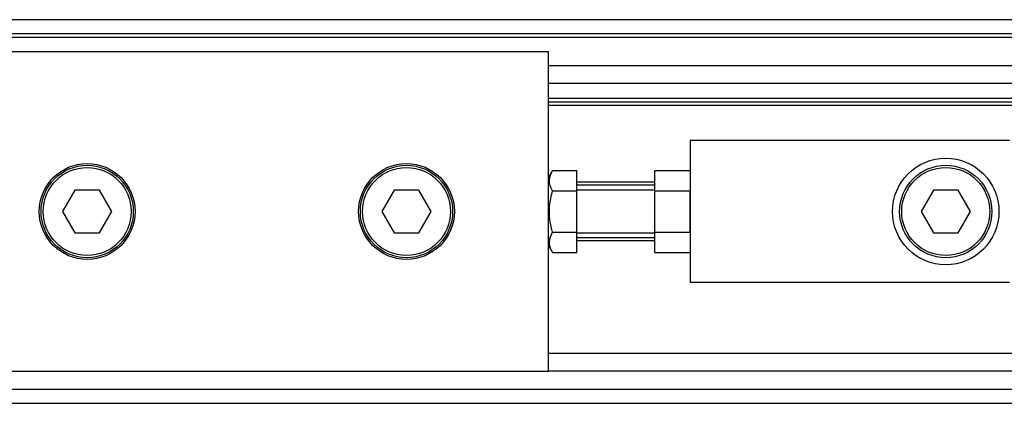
# Model space of a CAD drawing. Header units: millimetres. Extents: x 0 to 420, y 0 to 297.
# Tile 9 of 12: x 76.8 to 97.75, y 226.59 to 234.74. Entities that reach past the tile are written whole.
import ezdxf

# ---------------------------------------------------------------- set-up
doc = ezdxf.new("R2010")
doc.units = ezdxf.units.MM

msp = doc.modelspace()

# ---------------------------------------------------------------- linework, layer by layer
at = {"color": 7, "linetype": 'Continuous', "lineweight": 25}
for p, q in [((205.4823, 234.7443), (60.1138, 234.7443)), ((205.3888, 234.4423), (64.2666, 234.4423)), ((205.0868, 234.3668), (66.1543, 234.3668)), ((88.0513, 234.0648), (64.7423, 234.0648)), ((88.0513, 231.1559), (88.0513, 234.0648)), ((183.1898, 233.7627), (88.0513, 233.7627)), ((183.1898, 233.3852), (88.0513, 233.3852)), ((183.1898, 233.0681), (88.0513, 233.0681)), ((183.1898, 232.9926), (88.0513, 232.9926)), ((183.1898, 232.9171), (88.0513, 232.9171)), ((97.8672, 232.1771), (91.0716, 232.1771)), ((91.0716, 232.1771), (91.0716, 229.1568)), ((88.139, 231.5388), (88.0513, 231.387)), ((88.139, 231.5388), (88.6553, 231.5388)), ((88.6553, 231.1029), (88.6553, 231.5388)), ((90.3165, 231.5388), (91.0716, 231.5388)), ((90.3165, 231.1029), (90.3165, 231.5388)), ((88.0513, 230.6669), (88.0513, 231.1559)), ((90.3165, 231.2937), (88.6553, 231.2937)), ((90.3165, 231.2257), (88.6553, 231.2257)), ((77.9738, 231.12), (77.7123, 230.6669)), ((78.497, 231.12), (77.9738, 231.12)), ((78.7585, 230.6669), (78.497, 231.12)), ((84.7694, 231.12), (84.5079, 230.6669)), ((85.2926, 231.12), (84.7694, 231.12)), ((85.5541, 230.6669), (85.2926, 231.12)), ((88.139, 231.1029), (88.6553, 231.1029)), ((90.3165, 231.12), (88.6553, 231.12)), ((88.6553, 230.231), (88.6553, 231.1029)), ((90.3165, 230.231), (90.3165, 231.1029)), ((90.3165, 231.1029), (91.0716, 231.1029)), ((91.0716, 230.231), (91.0716, 231.1029)), ((96.2465, 231.12), (95.9849, 230.6669)), ((96.7696, 231.12), (96.2465, 231.12)), ((97.0312, 230.6669), (96.7696, 231.12)), ((77.7123, 230.6669), (77.9738, 230.2139)), ((78.497, 230.2139), (78.7585, 230.6669)), ((84.5079, 230.6669), (84.7694, 230.2139)), ((85.2926, 230.2139), (85.5541, 230.6669)), ((88.0513, 230.178), (88.0513, 230.6669)), ((95.9849, 230.6669), (96.2465, 230.2139)), ((96.7696, 230.2139), (97.0312, 230.6669)), ((77.9738, 230.2139), (78.497, 230.2139)), ((84.7694, 230.2139), (85.2926, 230.2139)), ((88.0513, 227.2691), (88.0513, 230.178)), ((88.139, 230.231), (88.6553, 230.231)), ((88.6553, 229.7951), (88.6553, 230.231)), ((88.6553, 230.2139), (90.3165, 230.2139)), ((90.3165, 230.1082), (88.6553, 230.1082)), ((90.3165, 230.231), (91.0716, 230.231)), ((90.3165, 229.7951), (90.3165, 230.231)), ((96.2465, 230.2139), (96.7696, 230.2139)), ((88.0513, 229.9469), (88.139, 229.7951)), ((90.3165, 230.0402), (88.6553, 230.0402)), ((88.139, 229.7951), (88.6553, 229.7951)), ((90.3165, 229.7951), (91.0716, 229.7951)), ((97.8672, 229.1568), (91.0716, 229.1568)), ((183.1898, 227.6467), (88.0513, 227.6467)), ((64.7423, 227.2691), (88.0513, 227.2691)), ((183.1898, 227.2691), (88.0513, 227.2691)), ((64.2666, 226.8916), (205.3888, 226.8916)), ((60.1138, 226.5896), (205.4823, 226.5896))]:
    msp.add_line(p, q, dxfattribs=at)
for centre, radius in [((96.508, 230.6669), 1.1326), ((78.2354, 230.6669), 1.0193), ((78.2354, 230.6669), 0.9816), ((78.2354, 230.6669), 0.9363), ((85.031, 230.6669), 1.0193), ((85.031, 230.6669), 0.9816), ((85.031, 230.6669), 0.9363), ((96.508, 230.6669), 0.9816), ((96.508, 230.6669), 0.9363)]:
    msp.add_circle(centre, radius, dxfattribs=at)
for points, knots in [([(88.139, 231.1029), (88.1038, 231.1808), (88.0379, 231.3264), (88.1069, 231.4714), (88.139, 231.5388)], [0, 0, 0, 0, 0.5347163, 1, 1, 1, 1]), ([(88.139, 230.231), (88.1294, 230.266), (88.0807, 230.4446), (88.0515, 230.745), (88.113, 230.9966), (88.139, 231.1029)], [0, 0, 0, 0, 0.1234652, 0.6294359, 1, 1, 1, 1]), ([(88.139, 229.7951), (88.1038, 229.873), (88.0379, 230.0186), (88.1069, 230.1636), (88.139, 230.231)], [0, 0, 0, 0, 0.5347163, 1, 1, 1, 1])]:
    msp.add_open_spline(points, degree=3, knots=knots, dxfattribs=at)

doc.saveas('drawing.dxf')
